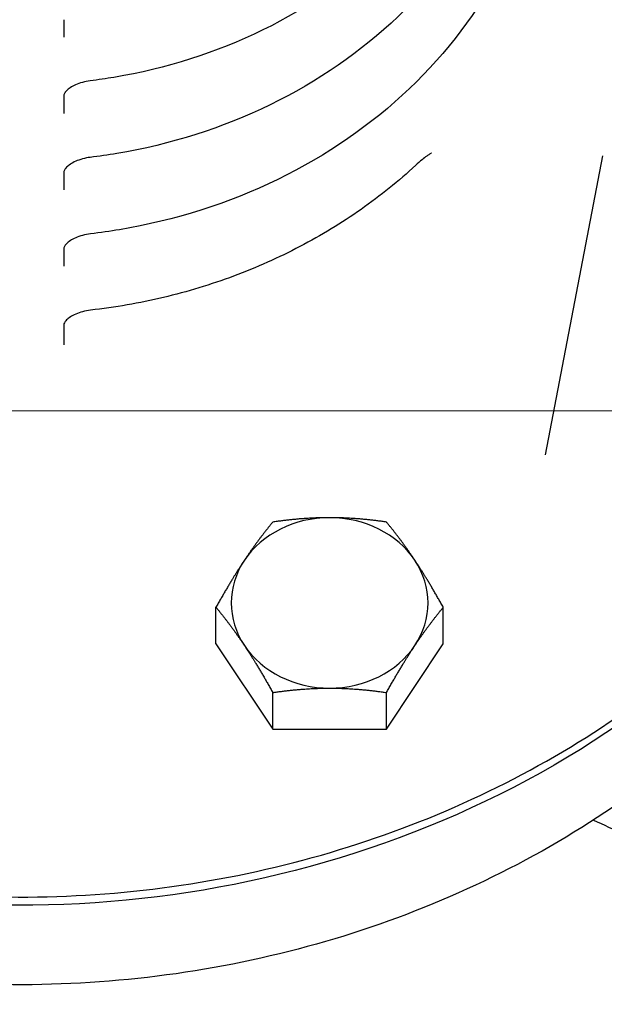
# Model space of a CAD drawing. Header units: inches. Extents: x 1 to 669, y 0 to 417.
# Tile 214 of 256: x 293.89 to 295.56, y 233.92 to 236.74. Entities that reach past the tile are written whole.
import ezdxf

# ---------------------------------------------------------------- set-up
doc = ezdxf.new("R2010")
doc.units = ezdxf.units.IN
doc.header["$LTSCALE"] = 12
doc.header["$MEASUREMENT"] = 0
doc.header["$PDMODE"] = 1
doc.layers.get('Defpoints').update_dxf_attribs({"linetype": 'CONTINUOUS'})
doc.layers.add('D', color=2, linetype='CONTINUOUS')
doc.layers.add('X', color=1, linetype='CONTINUOUS')
doc.styles.get("Standard").update_dxf_attribs({"font": 'SIMPLEX.SHX', "width": 0.875})
doc.dimstyles.new('STANDARD$0', dxfattribs={"dimscale": 32, "dimtxt": 0.09375, "dimasz": 0.0625, "dimexe": 0.03125, "dimexo": 0.03125, "dimgap": 0.03125, "dimtad": 1, "dimtih": 1, "dimtoh": 1, "dimdec": 4, "dimzin": 12, "dimdsep": 46, "dimlunit": 5, "dimtxsty": 'Standard', "dimcen": -0.03125, "dimclrd": 256, "dimclre": 256, "dimclrt": 256, "dimadec": 0, "dimazin": 0, "dimtfac": 0.875, "dimtdec": 4, "dimtofl": 0, "dimtmove": 0, "dimatfit": 3, "dimfxl": 1, "dimtolj": 1, "dimtzin": 12, "dimlwd": 13, "dimlwe": 13, "dimarcsym": 0})

# ---------------------------------------------------------------- blocks, each defined once
blk = doc.blocks.new('*D64')
at = {"layer": 'D', "linetype": 'ByBlock', "lineweight": 13, "transparency": 16777216}
for p, q in [((302.9976, 235.621), (286.0479, 235.621)), ((287.0479, 233.621), (287.0479, 230.621)), ((287.0479, 222.621), (287.0479, 225.621)), ((302.9976, 220.621), (286.0479, 220.621))]:
    blk.add_line(p, q, dxfattribs=at)
at = {"layer": 'D', "transparency": 16777216}
for points in [[(286.7146, 233.621), (287.3812, 233.621), (287.0479, 235.621)], [(286.7146, 222.621), (287.3812, 222.621), (287.0479, 220.621)]]:
    blk.add_solid(points, dxfattribs=at)
at = {"layer": 'Defpoints', "color": 0, "transparency": 16777216}
for p in [(287.0479, 235.621), (303.9976, 235.621), (303.9976, 220.621)]:
    blk.add_point(p, dxfattribs=at)
at = {"layer": 'D', "transparency": 16777216, "insert": (287.0479, 228.121), "char_height": 3, "attachment_point": 5}
blk.add_mtext('\\A1;15', dxfattribs=at)

msp = doc.modelspace()

# ---------------------------------------------------------------- linework, layer by layer
at = {"layer": 'X', "extrusion": (-1, 4.93038e-32, -2.22045e-16)}
for p, q in [((294.01691, 236.73804), (294.01691, 236.68837)), ((294.01691, 236.51979), (294.01691, 236.4707)), ((295.55657, 236.34962), (295.39262, 235.49531)), ((294.01691, 236.30107), (294.01691, 236.25192)), ((294.01691, 236.08283), (294.01691, 236.03425)), ((294.01691, 235.86533), (294.01691, 235.80879)), ((294.4521, 234.95458), (294.4521, 235.05921)), ((295.10162, 234.95458), (295.10162, 235.05921)), ((294.4521, 234.95458), (294.61448, 234.71101)), ((294.93924, 234.71101), (295.10162, 234.95458)), ((294.61448, 234.71101), (294.61448, 234.81564)), ((294.93924, 234.71101), (294.93924, 234.81564)), ((294.61448, 234.71101), (294.93924, 234.71101))]:
    msp.add_line(p, q, dxfattribs=at)
at = {"layer": 'X', "extrusion": (2.22045e-16, 0, -1)}
msp.add_ellipse((293.89191, 236.58922), major_axis=(2.75, 0), ratio=0.8660254, start_param=0, end_param=3.1473789, dxfattribs=at)
at = {"layer": 'X'}
for centre, major_axis, ratio, start_param, end_param in [((294.08698, 236.61134), (0.00593, -0.04763), 0.0000016, 0, 0.0000895), ((294.08732, 236.39212), (0.00569, -0.04716), 0.0000015, 0, 0.0000896), ((294.08756, 236.1741), (0.00558, -0.04767), 0.0000015, 0, 0.0000911), ((294.08767, 235.95786), (0.00566, -0.04968), 0.0000014, 0, 0.0000887), ((294.77686, 235.07177), (-0.28125, 0), 0.8660254, -1.5707963, -0.5235988), ((294.77686, 235.07177), (-0.28125, 0), 0.8660254, -2.6179939, -1.5707963), ((294.77686, 235.07177), (-0.28125, 0), 0.8660254, -0.5235988, 0.5235988), ((294.77686, 235.07177), (0.28125, 0), 0.8660254, -0.5235988, 0.5235988), ((294.77686, 235.07177), (0.28125, 0), 0.8660254, -2.6179939, -1.5707963), ((294.77686, 235.07177), (0.28125, 0), 0.8660254, -1.5707963, -0.5235988), ((296.01029, 234.55588), (-1.10227, 0.39559), 0.2379832, 1.2077154, 1.3798534)]:
    msp.add_ellipse(centre, major_axis=major_axis, ratio=ratio, start_param=start_param, end_param=end_param, dxfattribs=at)
for points, knots in [([(295.27837, 238.05108), (295.3106, 237.92287), (295.31917, 237.79002), (295.2881, 237.52893), (295.24853, 237.40075), (295.12529, 237.16133), (295.04145, 237.05022), (294.83774, 236.85607), (294.71769, 236.77323), (294.45348, 236.64437), (294.30927, 236.59851), (294.13804, 236.56981), (294.11552, 236.56652), (294.09291, 236.56371)], [2.9272865, 2.9272865, 2.9272865, 2.9272865, 3.2443005, 3.2443005, 3.560918, 3.560918, 3.8791494, 3.8791494, 4.1994764, 4.1994764, 4.5211698, 4.5211698, 4.569647, 4.569647, 4.569647, 4.569647]), ([(295.3216, 237.87908), (295.35483, 237.74687), (295.36366, 237.60989), (295.33159, 237.34068), (295.29075, 237.20851), (295.1636, 236.96166), (295.07711, 236.8471), (294.86698, 236.64695), (294.74316, 236.56157), (294.47068, 236.42877), (294.32197, 236.38153), (294.14347, 236.35164), (294.11829, 236.34802), (294.09301, 236.34497)], [2.9272865, 2.9272865, 2.9272865, 2.9272865, 3.2444181, 3.2444181, 3.5611687, 3.5611687, 3.8794722, 3.8794722, 4.1997887, 4.1997887, 4.5214153, 4.5214153, 4.5739475, 4.5739475, 4.5739475, 4.5739475]), ([(295.36476, 237.70737), (295.39898, 237.57117), (295.40808, 237.43007), (295.37502, 237.15274), (295.33294, 237.01658), (295.20192, 236.76229), (295.1128, 236.64428), (294.8963, 236.43813), (294.76872, 236.35018), (294.48801, 236.21341), (294.33481, 236.16476), (294.14901, 236.13367), (294.12113, 236.12971), (294.09314, 236.12643)], [2.9272865, 2.9272865, 2.9272865, 2.9272865, 3.2444716, 3.2444716, 3.5612827, 3.5612827, 3.879619, 3.879619, 4.1999306, 4.1999306, 4.5215268, 4.5215268, 4.5779494, 4.5779494, 4.5779494, 4.5779494]), ([(291.14191, 236.61681), (291.14191, 236.36277), (291.18908, 236.10878), (291.37297, 235.62637), (291.50974, 235.39806), (291.85918, 234.98994), (292.07196, 234.81031), (292.55206, 234.51796), (292.8194, 234.4054), (293.38151, 234.25886), (293.67622, 234.22498), (294.26313, 234.23937), (294.55522, 234.28767), (295.10716, 234.46165), (295.36693, 234.58728), (295.82765, 234.90322), (296.02859, 235.09342), (296.35106, 235.51903), (296.47268, 235.7543), (296.61041, 236.20109), (296.64191, 236.40894), (296.64191, 236.61681)], [0, 0, 0, 0, 0.3188469, 0.3188469, 0.6380559, 0.6380559, 0.9579698, 0.9579698, 1.2784145, 1.2784145, 1.59911, 1.59911, 1.9198654, 1.9198654, 2.2405332, 2.2405332, 2.5609056, 2.5609056, 2.8806959, 2.8806959, 3.1415927, 3.1415927, 3.1415927, 3.1415927]), ([(294.09291, 236.56371), (294.08535, 236.56276), (294.07764, 236.56123), (294.06353, 236.55733), (294.05694, 236.55494), (294.0453, 236.54971), (294.04014, 236.54682), (294.0314, 236.54093), (294.02781, 236.53787), (294.02218, 236.53207), (294.02025, 236.52932), (294.01759, 236.52448), (294.01715, 236.52266), (294.01693, 236.52088), (294.01691, 236.52049), (294.01691, 236.52011)], [0, 0, 0, 0, 0.02297493, 0.02297493, 0.04487478, 0.04487478, 0.06655267, 0.06655267, 0.08907792, 0.08907792, 0.11397353, 0.11397353, 0.14454727, 0.14454727, 0.15384193, 0.15384193, 0.15384193, 0.15384193]), ([(296.64191, 236.37047), (296.64191, 236.11642), (296.5949, 235.86242), (296.41171, 235.37985), (296.27538, 235.15142), (295.92691, 234.74266), (295.71449, 234.56261), (295.23492, 234.26923), (294.96766, 234.15617), (294.40547, 234.00871), (294.11058, 233.97446), (293.52316, 233.98838), (293.23072, 234.03658), (292.67804, 234.21071), (292.41787, 234.33657), (291.95651, 234.65333), (291.75527, 234.84405), (291.43261, 235.27084), (291.31095, 235.50666), (291.17335, 235.95432), (291.14191, 236.16238), (291.14191, 236.37047)], [3.1415927, 3.1415927, 3.1415927, 3.1415927, 3.459214, 3.459214, 3.7775717, 3.7775717, 4.0973792, 4.0973792, 4.4182957, 4.4182957, 4.7397419, 4.7397419, 5.0613163, 5.0613163, 5.3827059, 5.3827059, 5.7034749, 5.7034749, 6.0230312, 6.0230312, 6.2831853, 6.2831853, 6.2831853, 6.2831853]), ([(295.0681, 236.35679), (295.0679, 236.35672), (295.06721, 236.35646), (295.06509, 236.35544), (295.06361, 236.35464), (295.05969, 236.35231), (295.05709, 236.35061), (295.05016, 236.34572), (295.04557, 236.34216), (295.03506, 236.33348), (295.02901, 236.32812), (295.02293, 236.32248)], [0, 0, 0, 0, 0.009634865, 0.009634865, 0.020099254, 0.020099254, 0.034230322, 0.034230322, 0.055785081, 0.055785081, 0.082825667, 0.082825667, 0.082825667, 0.082825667]), ([(294.09301, 236.34497), (294.08545, 236.34406), (294.07774, 236.34255), (294.06365, 236.33869), (294.05705, 236.33633), (294.0454, 236.33112), (294.04022, 236.32823), (294.03145, 236.32234), (294.02785, 236.31928), (294.02219, 236.31344), (294.02025, 236.31068), (294.01759, 236.30579), (294.01714, 236.30396), (294.01693, 236.30214), (294.01691, 236.30176), (294.01691, 236.30139)], [0, 0, 0, 0, 0.02294274, 0.02294274, 0.04484179, 0.04484179, 0.06656452, 0.06656452, 0.08916668, 0.08916668, 0.11415826, 0.11415826, 0.14486697, 0.14486697, 0.15372241, 0.15372241, 0.15372241, 0.15372241]), ([(295.02293, 236.32248), (294.97418, 236.27733), (294.92189, 236.23513), (294.81123, 236.15741), (294.75286, 236.12189), (294.63114, 236.05817), (294.56779, 236.02996), (294.43729, 235.98137), (294.37015, 235.96099), (294.23332, 235.9284), (294.16364, 235.91619), (294.09333, 235.90819)], [3.89332757, 3.89332757, 3.89332757, 3.89332757, 4.03099407, 4.03099407, 4.16866057, 4.16866057, 4.30632707, 4.30632707, 4.44399356, 4.44399356, 4.58166006, 4.58166006, 4.58166006, 4.58166006]), ([(294.09314, 236.12643), (294.08558, 236.12555), (294.07788, 236.12407), (294.06377, 236.12026), (294.05717, 236.11792), (294.04549, 236.11275), (294.0403, 236.10987), (294.03151, 236.104), (294.02789, 236.10095), (294.02221, 236.09514), (294.02027, 236.09238), (294.0176, 236.08753), (294.01715, 236.08572), (294.01693, 236.08392), (294.01691, 236.08354), (294.01691, 236.08316)], [0, 0, 0, 0, 0.02293316, 0.02293316, 0.04484259, 0.04484259, 0.06660588, 0.06660588, 0.08926262, 0.08926262, 0.11431402, 0.11431402, 0.14507162, 0.14507162, 0.15434673, 0.15434673, 0.15434673, 0.15434673]), ([(294.09333, 235.90819), (294.08576, 235.90732), (294.07805, 235.90587), (294.06392, 235.90212), (294.0573, 235.8998), (294.0456, 235.89469), (294.04039, 235.89185), (294.03157, 235.88604), (294.02794, 235.88302), (294.02225, 235.8773), (294.0203, 235.87459), (294.01762, 235.86988), (294.01718, 235.86815), (294.01694, 235.86646), (294.01691, 235.86606), (294.01691, 235.86567)], [0, 0, 0, 0, 0.02294562, 0.02294562, 0.04488202, 0.04488202, 0.06668573, 0.06668573, 0.08936762, 0.08936762, 0.11443033, 0.11443033, 0.1451204, 0.1451204, 0.15610937, 0.15610937, 0.15610937, 0.15610937])]:
    msp.add_open_spline(points, degree=3, knots=knots, dxfattribs=at)
for points in [[(294.01691, 236.73837), (294.01691, 236.73837), (294.01691, 236.73837), (294.01691, 236.73836)], [(294.01691, 236.52011), (294.01691, 236.52011), (294.01691, 236.52011), (294.01691, 236.52011)], [(295.06811, 236.3568), (295.06811, 236.3568), (295.06811, 236.3568), (295.0681, 236.35679)], [(294.01691, 236.30139), (294.01691, 236.30139), (294.01691, 236.30139), (294.01691, 236.30139)], [(294.01691, 236.08316), (294.01691, 236.08316), (294.01691, 236.08316), (294.01691, 236.08316)], [(294.01691, 235.86567), (294.01691, 235.86567), (294.01691, 235.86566), (294.01691, 235.86566)]]:
    msp.add_open_spline(points, degree=3, dxfattribs=at)
for points, weights in [([(294.77686, 235.31534), (294.7015, 235.31534), (294.61448, 235.30278)], [1.84291623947, 1.84291623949, 1.7106008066]), ([(294.93924, 235.30278), (294.85222, 235.31534), (294.77686, 235.31534)], [1.7106008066, 1.84291623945, 1.84291623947]), ([(294.61448, 235.30278), (294.57097, 235.25008), (294.53329, 235.19356)], [1.7106008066, 1.84291623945, 1.84291623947]), ([(295.02043, 235.19356), (294.98275, 235.25008), (294.93924, 235.30278)], [1.84291623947, 1.84291623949, 1.7106008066]), ([(294.53329, 235.19356), (294.49561, 235.13704), (294.4521, 235.05921)], [1.84291623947, 1.84291623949, 1.7106008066]), ([(295.10162, 235.05921), (295.05811, 235.13704), (295.02043, 235.19356)], [1.7106008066, 1.84291623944, 1.84291623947]), ([(294.4521, 235.05921), (294.49561, 235.00651), (294.53329, 234.94999)], [1.7106008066, 1.84291623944, 1.84291623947]), ([(295.02043, 234.94999), (295.05811, 235.00651), (295.10162, 235.05921)], [1.84291623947, 1.84291623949, 1.7106008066]), ([(294.53329, 234.94999), (294.57097, 234.89347), (294.61448, 234.81564)], [1.84291623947, 1.84291623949, 1.7106008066]), ([(294.93924, 234.81564), (294.98275, 234.89347), (295.02043, 234.94999)], [1.7106008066, 1.84291623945, 1.84291623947]), ([(294.61448, 234.81564), (294.7015, 234.8282), (294.77686, 234.8282)], [1.7106008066, 1.84291623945, 1.84291623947]), ([(294.77686, 234.8282), (294.85222, 234.8282), (294.93924, 234.81564)], [1.84291623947, 1.84291623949, 1.7106008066])]:
    msp.add_rational_spline(points, weights, degree=2, dxfattribs=at)

# ---------------------------------------------------------------- dimensions: what is measured, and where the dimension line sits
at = {"layer": 'D'}
dim = msp.add_linear_dim(base=(287.04791, 235.62097), p1=(303.99759, 220.62097), p2=(303.99759, 235.62097), angle=90, dimstyle='STANDARD$0', override={"dimarcsym": 1}, dxfattribs=at)
dim.commit()
dim.dimension.update_dxf_attribs({"geometry": '*D64', "text_midpoint": (287.04791, 228.12097)})

doc.saveas('drawing.dxf')
